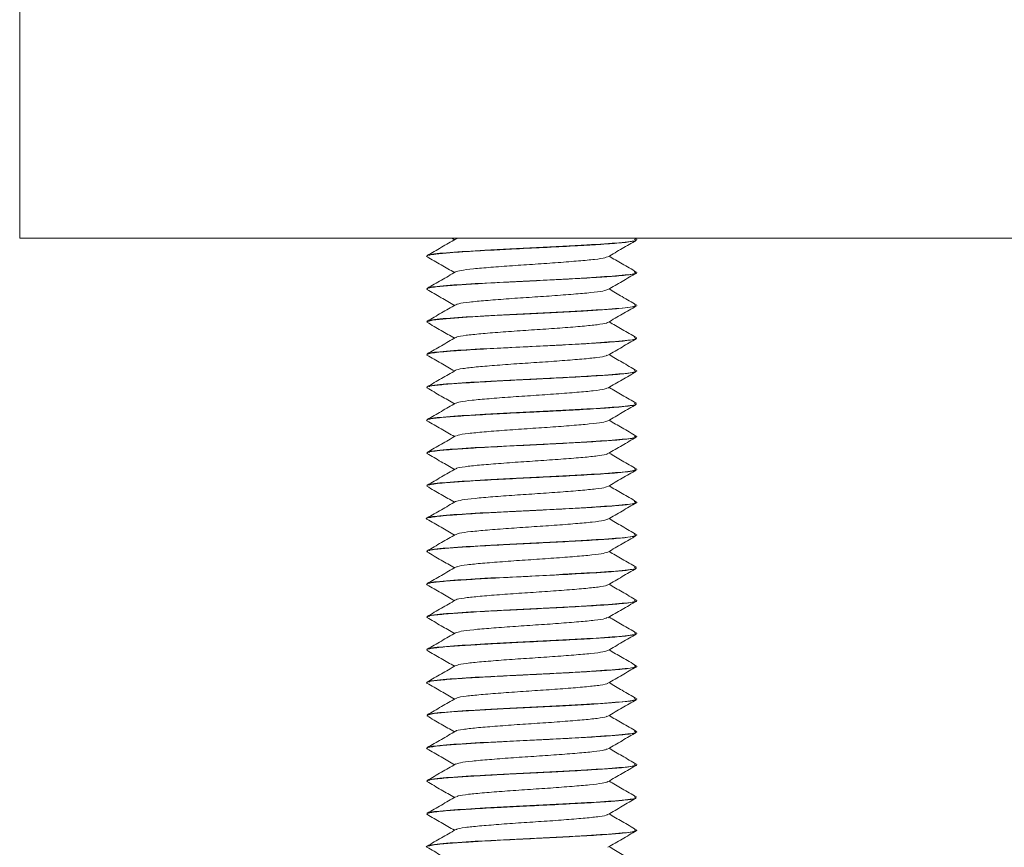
# Model space of a CAD drawing. Header units: millimetres. Extents: x 299 to 1025, y 4 to 1359.
# Tile 33 of 48: x 872 to 910, y 721 to 752. Entities that reach past the tile are written whole.
import ezdxf

# ---------------------------------------------------------------- set-up
doc = ezdxf.new("R2010")
doc.units = ezdxf.units.MM

msp = doc.modelspace()

# ---------------------------------------------------------------- linework, layer by layer
at = {"color": 7, "linetype": 'Continuous', "lineweight": 15}
for p, q in [((872.463, 754.077), (872.463, 744.077)), ((1022.463, 744.077), (872.463, 744.077)), ((888.916, 744.077), (889.018, 744.018)), ((895.95, 744.038), (895.883, 744.077)), ((895.963, 744.013), (895.963, 744.023)), ((887.963, 743.398), (887.963, 743.388)), ((895.963, 742.763), (895.963, 742.773)), ((887.963, 742.148), (887.963, 742.138)), ((895.963, 741.513), (895.963, 741.523)), ((887.963, 740.898), (887.963, 740.888)), ((895.963, 740.263), (895.963, 740.273)), ((887.963, 739.648), (887.963, 739.638)), ((895.963, 739.013), (895.963, 739.023)), ((887.963, 738.398), (887.963, 738.388)), ((895.963, 737.763), (895.963, 737.773)), ((887.963, 737.148), (887.963, 737.138)), ((895.963, 736.513), (895.963, 736.523)), ((887.963, 735.898), (887.963, 735.888)), ((895.963, 735.263), (895.963, 735.273)), ((887.963, 734.648), (887.963, 734.638)), ((895.963, 734.013), (895.963, 734.023)), ((887.963, 733.398), (887.963, 733.388)), ((895.963, 732.763), (895.963, 732.773)), ((887.963, 732.148), (887.963, 732.138)), ((895.963, 731.513), (895.963, 731.523)), ((887.963, 730.898), (887.963, 730.888)), ((895.963, 730.263), (895.963, 730.273)), ((887.963, 729.648), (887.963, 729.638)), ((895.963, 729.013), (895.963, 729.023)), ((887.963, 728.398), (887.963, 728.388)), ((895.963, 727.763), (895.963, 727.773)), ((887.963, 727.148), (887.963, 727.138)), ((895.963, 726.513), (895.963, 726.523)), ((887.963, 725.898), (887.963, 725.888)), ((895.963, 725.263), (895.963, 725.273)), ((887.963, 724.648), (887.963, 724.638)), ((895.963, 724.013), (895.963, 724.023)), ((887.963, 723.398), (887.963, 723.388)), ((895.963, 722.763), (895.963, 722.773)), ((887.963, 722.148), (887.963, 722.138)), ((895.963, 721.513), (895.963, 721.523)), ((887.963, 720.898), (887.963, 720.888))]:
    msp.add_line(p, q, dxfattribs=at)
at = {"color": 7, "linetype": 'Continuous', "lineweight": 15, "flags": 128}
for points in [[(887.981, 740.888), (887.966, 740.895), (888.188, 740.955), (888.7, 741.011), (889.509, 741.068), (890.554, 741.129), (891.689, 741.187), (892.7, 741.236), (893.922, 741.303), (894.836, 741.36), (895.03, 741.374), (895.121, 741.381), (895.165, 741.384), (895.186, 741.386), (895.192, 741.386), (895.193, 741.387), (895.194, 741.387), (895.194, 741.387), (895.194, 741.387), (895.194, 741.387), (895.194, 741.387), (895.194, 741.387), (895.194, 741.387), (895.195, 741.387), (895.197, 741.387), (895.279, 741.394), (895.421, 741.408), (895.905, 741.48), (895.928, 741.513)], [(888.01, 725.875), (887.985, 725.908), (888.028, 725.923), (888.059, 725.931), (888.077, 725.935), (888.087, 725.937), (888.09, 725.938), (888.091, 725.938), (888.092, 725.938), (888.092, 725.938), (888.092, 725.938), (888.092, 725.938), (888.092, 725.938), (888.092, 725.938), (888.092, 725.938), (888.093, 725.938), (888.109, 725.941), (888.138, 725.947), (888.253, 725.964), (888.918, 726.029), (889.775, 726.084), (890.873, 726.146), (891.961, 726.2), (892.454, 726.224), (893.017, 726.253), (894.162, 726.317), (895.005, 726.372), (895.728, 726.444), (895.952, 726.499), (895.938, 726.513)]]:
    msp.add_lwpolyline(points, dxfattribs=at)
at = {"color": 7, "linetype": 'Continuous', "lineweight": 15}
for points, knots in [([(887.975, 743.375), (887.973, 743.376), (887.919, 743.398), (888.031, 743.433), (888.309, 743.473), (888.508, 743.494), (888.611, 743.504), (888.716, 743.513), (888.938, 743.531), (889.466, 743.567), (890.229, 743.612), (890.945, 743.65), (891.64, 743.685), (892.567, 743.728), (893.689, 743.788), (894.673, 743.847), (895.425, 743.902), (895.894, 743.962), (895.927, 743.997), (895.943, 744.013)], [0, 0, 0, 0, 0.0053808, 0.1047126, 0.1675342, 0.1890934, 0.2009675, 0.2131418, 0.2326902, 0.2873732, 0.3908197, 0.4379234, 0.4631754, 0.5566111, 0.6515849, 0.7345342, 0.8299571, 0.9236906, 1, 1, 1, 1]), ([(889.063, 744.044), (888.883, 743.939), (888.523, 743.73), (888.162, 743.521), (887.982, 743.417)], [0, 0, 0, 0, 0.499595, 1, 1, 1, 1]), ([(895.86, 744.039), (895.899, 744.024), (896.007, 743.98), (895.373, 743.904), (894.06, 743.817), (892.155, 743.719), (890.199, 743.623), (888.787, 743.535), (888.054, 743.465), (888.063, 743.427), (888.065, 743.418)], [0, 0, 0, 0, 0.076374, 0.215322, 0.35189, 0.514586, 0.676367, 0.813284, 0.952054, 1, 1, 1, 1]), ([(889.197, 744.077), (889.148, 744.069), (889.079, 744.058), (889.08, 744.047), (889.081, 744.044)], [0, 0, 0, 0, 0.700767, 1, 1, 1, 1]), ([(894.867, 743.369), (895.047, 743.474), (895.406, 743.682), (895.766, 743.891), (895.945, 743.995)], [0, 0, 0, 0, 0.4997611, 1, 1, 1, 1]), ([(887.972, 743.375), (888.152, 743.271), (888.5, 743.068), (888.849, 742.866), (889.018, 742.768)], [0, 0, 0, 0, 0.516749, 1, 1, 1, 1]), ([(894.838, 743.37), (894.818, 743.357), (894.765, 743.325), (894.386, 743.269), (893.772, 743.212), (892.985, 743.15), (892.105, 743.089), (891.212, 743.031), (890.389, 742.968), (889.712, 742.91), (889.233, 742.85), (889.123, 742.811), (889.071, 742.793)], [0, 0, 0, 0, 0.066202, 0.171916, 0.275267, 0.38077, 0.485627, 0.589397, 0.69523, 0.798811, 0.903904, 1, 1, 1, 1]), ([(895.95, 742.788), (895.77, 742.892), (895.423, 743.094), (895.075, 743.296), (894.908, 743.393)], [0, 0, 0, 0, 0.517496, 1, 1, 1, 1]), ([(887.996, 742.125), (887.984, 742.138), (887.954, 742.172), (888.315, 742.228), (888.965, 742.285), (889.864, 742.341), (890.955, 742.402), (892.158, 742.46), (893.283, 742.515), (894.307, 742.575), (895.196, 742.631), (895.747, 742.692), (895.98, 742.737), (895.945, 742.759), (895.937, 742.763)], [0, 0, 0, 0, 0.063775, 0.168377, 0.252958, 0.33031, 0.44164, 0.524424, 0.610461, 0.706588, 0.790475, 0.894394, 0.978108, 1, 1, 1, 1]), ([(889.063, 742.794), (888.883, 742.689), (888.523, 742.48), (888.162, 742.271), (887.982, 742.167)], [0, 0, 0, 0, 0.499595, 1, 1, 1, 1]), ([(895.86, 742.789), (895.899, 742.774), (896.007, 742.73), (895.373, 742.654), (894.06, 742.567), (892.155, 742.469), (890.199, 742.373), (888.787, 742.285), (888.054, 742.215), (888.063, 742.177), (888.065, 742.168)], [0, 0, 0, 0, 0.076374, 0.215322, 0.35189, 0.514586, 0.676367, 0.813284, 0.952054, 1, 1, 1, 1]), ([(894.867, 742.119), (895.047, 742.224), (895.406, 742.432), (895.766, 742.641), (895.945, 742.745)], [0, 0, 0, 0, 0.499761, 1, 1, 1, 1]), ([(887.972, 742.125), (888.152, 742.021), (888.5, 741.818), (888.849, 741.616), (889.018, 741.518)], [0, 0, 0, 0, 0.516749, 1, 1, 1, 1]), ([(895.95, 741.538), (895.77, 741.642), (895.423, 741.844), (895.075, 742.046), (894.908, 742.143)], [0, 0, 0, 0, 0.517496, 1, 1, 1, 1]), ([(894.859, 742.121), (894.81, 742.102), (894.709, 742.063), (894.239, 742.003), (893.571, 741.946), (892.753, 741.882), (891.861, 741.824), (890.979, 741.764), (890.186, 741.701), (889.563, 741.644), (889.174, 741.589), (889.115, 741.556), (889.092, 741.544)], [0, 0, 0, 0, 0.095853, 0.201094, 0.304583, 0.410399, 0.514327, 0.61901, 0.72461, 0.827948, 0.933596, 1, 1, 1, 1]), ([(889.063, 741.544), (888.883, 741.439), (888.523, 741.23), (888.162, 741.021), (887.982, 740.917)], [0, 0, 0, 0, 0.4995948, 1, 1, 1, 1]), ([(895.86, 741.539), (895.899, 741.524), (896.007, 741.48), (895.373, 741.404), (894.06, 741.317), (892.155, 741.219), (890.199, 741.123), (888.787, 741.035), (888.054, 740.965), (888.063, 740.927), (888.065, 740.918)], [0, 0, 0, 0, 0.076374, 0.215322, 0.35189, 0.514586, 0.676367, 0.813284, 0.952054, 1, 1, 1, 1]), ([(894.867, 740.869), (895.047, 740.974), (895.406, 741.182), (895.766, 741.391), (895.945, 741.495)], [0, 0, 0, 0, 0.499761, 1, 1, 1, 1]), ([(887.972, 740.875), (888.152, 740.771), (888.5, 740.568), (888.849, 740.366), (889.018, 740.268)], [0, 0, 0, 0, 0.516749, 1, 1, 1, 1]), ([(894.85, 740.869), (894.849, 740.866), (894.849, 740.843), (894.59, 740.797), (894.083, 740.738), (893.359, 740.679), (892.515, 740.616), (891.617, 740.559), (890.753, 740.497), (889.995, 740.435), (889.432, 740.378), (889.121, 740.328), (889.098, 740.301), (889.092, 740.294)], [0, 0, 0, 0, 0.016898, 0.122899, 0.227601, 0.332083, 0.438145, 0.541827, 0.647537, 0.752836, 0.856785, 0.962923, 1, 1, 1, 1]), ([(895.95, 740.288), (895.77, 740.392), (895.423, 740.594), (895.075, 740.796), (894.908, 740.893)], [0, 0, 0, 0, 0.517496, 1, 1, 1, 1]), ([(887.972, 739.625), (887.976, 739.642), (887.985, 739.683), (888.456, 739.744), (889.212, 739.801), (890.087, 739.854), (891.226, 739.916), (892.406, 739.971), (893.546, 740.03), (894.545, 740.089), (895.331, 740.144), (895.861, 740.205), (895.926, 740.243), (895.96, 740.263)], [0, 0, 0, 0, 0.0830868, 0.2022003, 0.2685081, 0.3617073, 0.4513896, 0.5476273, 0.6340192, 0.7248251, 0.8170536, 0.9067517, 1, 1, 1, 1]), ([(889.063, 740.294), (888.883, 740.189), (888.523, 739.98), (888.162, 739.771), (887.982, 739.667)], [0, 0, 0, 0, 0.4995948, 1, 1, 1, 1]), ([(895.86, 740.289), (895.899, 740.274), (896.007, 740.23), (895.373, 740.154), (894.06, 740.067), (892.155, 739.969), (890.199, 739.873), (888.787, 739.785), (888.054, 739.715), (888.063, 739.677), (888.065, 739.668)], [0, 0, 0, 0, 0.076374, 0.215322, 0.35189, 0.514586, 0.676367, 0.813284, 0.952054, 1, 1, 1, 1]), ([(894.867, 739.619), (895.047, 739.724), (895.406, 739.932), (895.766, 740.141), (895.945, 740.245)], [0, 0, 0, 0, 0.499761, 1, 1, 1, 1]), ([(887.972, 739.625), (888.152, 739.521), (888.5, 739.318), (888.849, 739.116), (889.018, 739.018)], [0, 0, 0, 0, 0.516749, 1, 1, 1, 1]), ([(894.836, 739.619), (894.828, 739.611), (894.801, 739.582), (894.476, 739.53), (893.903, 739.473), (893.14, 739.412), (892.273, 739.35), (891.375, 739.293), (890.535, 739.229), (889.816, 739.171), (889.321, 739.111), (889.072, 739.067), (889.072, 739.046), (889.072, 739.044)], [0, 0, 0, 0, 0.046169, 0.1523, 0.256179, 0.361556, 0.467198, 0.570907, 0.676989, 0.781359, 0.886165, 0.992123, 1, 1, 1, 1]), ([(895.95, 739.038), (895.77, 739.142), (895.423, 739.344), (895.075, 739.546), (894.908, 739.643)], [0, 0, 0, 0, 0.517496, 1, 1, 1, 1]), ([(887.999, 738.388), (887.99, 738.394), (887.951, 738.42), (888.23, 738.466), (888.79, 738.523), (889.422, 738.563), (890.062, 738.602), (890.826, 738.644), (891.669, 738.687), (892.377, 738.72), (893.135, 738.759), (894.07, 738.81), (895.019, 738.869), (895.666, 738.929), (895.969, 738.979), (895.94, 739.006), (895.933, 739.013)], [0, 0, 0, 0, 0.0322, 0.126587, 0.21657, 0.29777, 0.332483, 0.399602, 0.497081, 0.533476, 0.569058, 0.680621, 0.770421, 0.863692, 0.967544, 1, 1, 1, 1]), ([(889.063, 739.044), (888.883, 738.939), (888.523, 738.73), (888.162, 738.521), (887.982, 738.417)], [0, 0, 0, 0, 0.4995948, 1, 1, 1, 1]), ([(895.86, 739.039), (895.899, 739.024), (896.007, 738.98), (895.373, 738.904), (894.06, 738.817), (892.155, 738.719), (890.199, 738.623), (888.787, 738.535), (888.054, 738.465), (888.063, 738.427), (888.065, 738.418)], [0, 0, 0, 0, 0.076374, 0.215322, 0.35189, 0.514586, 0.676367, 0.813284, 0.952054, 1, 1, 1, 1]), ([(894.867, 738.369), (895.047, 738.474), (895.406, 738.682), (895.766, 738.891), (895.945, 738.995)], [0, 0, 0, 0, 0.499761, 1, 1, 1, 1]), ([(887.972, 738.375), (888.152, 738.271), (888.5, 738.068), (888.849, 737.866), (889.018, 737.768)], [0, 0, 0, 0, 0.516749, 1, 1, 1, 1]), ([(895.95, 737.788), (895.77, 737.892), (895.423, 738.094), (895.075, 738.296), (894.908, 738.393)], [0, 0, 0, 0, 0.517496, 1, 1, 1, 1]), ([(894.842, 738.37), (894.814, 738.356), (894.748, 738.321), (894.342, 738.264), (893.71, 738.207), (892.912, 738.144), (892.028, 738.084), (891.138, 738.026), (890.324, 737.962), (889.664, 737.905), (889.214, 737.847), (889.122, 737.81), (889.08, 737.793)], [0, 0, 0, 0, 0.075528, 0.181135, 0.284472, 0.390117, 0.494701, 0.598725, 0.704528, 0.807975, 0.913285, 1, 1, 1, 1]), ([(887.978, 737.125), (887.973, 737.127), (887.928, 737.15), (888.062, 737.191), (888.553, 737.254), (889.332, 737.309), (890.314, 737.366), (891.256, 737.417), (891.986, 737.452), (892.475, 737.475), (893.015, 737.503), (893.795, 737.544), (894.513, 737.588), (895.015, 737.622), (895.485, 737.661), (895.895, 737.709), (895.93, 737.748), (895.944, 737.763)], [0, 0, 0, 0, 0.011646, 0.108456, 0.199969, 0.290294, 0.380621, 0.468307, 0.516625, 0.551391, 0.583034, 0.645225, 0.743586, 0.781913, 0.81547, 0.926721, 1, 1, 1, 1]), ([(889.063, 737.794), (888.883, 737.689), (888.523, 737.48), (888.162, 737.271), (887.982, 737.167)], [0, 0, 0, 0, 0.4995948, 1, 1, 1, 1]), ([(895.86, 737.789), (895.899, 737.774), (896.007, 737.73), (895.373, 737.654), (894.06, 737.567), (892.155, 737.469), (890.199, 737.373), (888.787, 737.285), (888.054, 737.215), (888.063, 737.177), (888.065, 737.168)], [0, 0, 0, 0, 0.076374, 0.215322, 0.35189, 0.514586, 0.676367, 0.813284, 0.952054, 1, 1, 1, 1]), ([(894.867, 737.119), (895.047, 737.224), (895.406, 737.432), (895.766, 737.641), (895.945, 737.745)], [0, 0, 0, 0, 0.499761, 1, 1, 1, 1]), ([(887.972, 737.125), (888.152, 737.021), (888.5, 736.818), (888.849, 736.616), (889.018, 736.518)], [0, 0, 0, 0, 0.516749, 1, 1, 1, 1]), ([(894.867, 737.12), (894.808, 737.1), (894.688, 737.059), (894.19, 736.998), (893.506, 736.941), (892.678, 736.877), (891.784, 736.819), (890.907, 736.758), (890.124, 736.696), (889.52, 736.639), (889.157, 736.585), (889.111, 736.555), (889.094, 736.544)], [0, 0, 0, 0, 0.1041724, 0.2093048, 0.3130699, 0.4190283, 0.522843, 0.6279127, 0.7334801, 0.8369731, 0.9428402, 1, 1, 1, 1]), ([(895.95, 736.538), (895.77, 736.642), (895.423, 736.844), (895.075, 737.046), (894.908, 737.143)], [0, 0, 0, 0, 0.517496, 1, 1, 1, 1]), ([(887.997, 735.875), (887.987, 735.889), (887.958, 735.929), (888.339, 735.98), (888.728, 736.014), (888.831, 736.022), (888.846, 736.023), (888.851, 736.024), (888.851, 736.024), (888.851, 736.024), (888.851, 736.024), (888.851, 736.024), (888.852, 736.024), (888.854, 736.024), (888.86, 736.024), (888.873, 736.025), (888.899, 736.027), (888.953, 736.032), (889.126, 736.044), (889.42, 736.063), (890.095, 736.104), (891.018, 736.155), (892.217, 736.212), (893.302, 736.266), (894.319, 736.326), (894.958, 736.366), (895.396, 736.404), (895.746, 736.443), (895.978, 736.482), (895.938, 736.507), (895.929, 736.513)], [0, 0, 0, 0, 0.070098, 0.19356, 0.226782, 0.230527, 0.232445, 0.232475, 0.23249, 0.232493, 0.232495, 0.232497, 0.232509, 0.232596, 0.233295, 0.234692, 0.237487, 0.243078, 0.254258, 0.297931, 0.337167, 0.448533, 0.525001, 0.616601, 0.704003, 0.79061, 0.820801, 0.879167, 0.971875, 1, 1, 1, 1]), ([(889.063, 736.544), (888.883, 736.439), (888.523, 736.23), (888.162, 736.021), (887.982, 735.917)], [0, 0, 0, 0, 0.499595, 1, 1, 1, 1]), ([(895.86, 736.539), (895.899, 736.524), (896.007, 736.48), (895.373, 736.404), (894.06, 736.317), (892.155, 736.219), (890.199, 736.123), (888.787, 736.035), (888.054, 735.965), (888.063, 735.927), (888.065, 735.918)], [0, 0, 0, 0, 0.076374, 0.215322, 0.35189, 0.514586, 0.676367, 0.813284, 0.952054, 1, 1, 1, 1]), ([(894.867, 735.869), (895.047, 735.974), (895.406, 736.182), (895.766, 736.391), (895.945, 736.495)], [0, 0, 0, 0, 0.499761, 1, 1, 1, 1]), ([(887.972, 735.875), (888.152, 735.771), (888.5, 735.568), (888.849, 735.366), (889.018, 735.268)], [0, 0, 0, 0, 0.516749, 1, 1, 1, 1]), ([(894.843, 735.869), (894.842, 735.864), (894.834, 735.84), (894.557, 735.792), (894.028, 735.733), (893.291, 735.674), (892.439, 735.611), (891.54, 735.554), (890.683, 735.491), (889.937, 735.431), (889.395, 735.373), (889.105, 735.324), (889.091, 735.299), (889.088, 735.294)], [0, 0, 0, 0, 0.026092, 0.132175, 0.236563, 0.341363, 0.447334, 0.550966, 0.656835, 0.761873, 0.86604, 0.972165, 1, 1, 1, 1]), ([(895.95, 735.288), (895.77, 735.392), (895.423, 735.594), (895.075, 735.796), (894.908, 735.893)], [0, 0, 0, 0, 0.517495, 1, 1, 1, 1]), ([(887.995, 734.638), (887.985, 734.643), (887.942, 734.667), (888.157, 734.704), (888.486, 734.743), (888.891, 734.779), (889.516, 734.82), (890.505, 734.877), (891.676, 734.938), (892.852, 734.993), (893.998, 735.056), (894.708, 735.1), (895.06, 735.126), (895.132, 735.132), (895.154, 735.133), (895.157, 735.134), (895.158, 735.134), (895.158, 735.134), (895.158, 735.134), (895.158, 735.134), (895.158, 735.134), (895.159, 735.134), (895.161, 735.134), (895.186, 735.136), (895.253, 735.142), (895.595, 735.173), (895.934, 735.216), (895.931, 735.252), (895.93, 735.263)], [0, 0, 0, 0, 0.025282, 0.117137, 0.175333, 0.207793, 0.28755, 0.386953, 0.474879, 0.571535, 0.66504, 0.765043, 0.786638, 0.793306, 0.794544, 0.794687, 0.794756, 0.794759, 0.79476, 0.794763, 0.794769, 0.794819, 0.794944, 0.795786, 0.804609, 0.822149, 0.9447, 1, 1, 1, 1]), ([(889.063, 735.294), (888.883, 735.189), (888.523, 734.98), (888.162, 734.771), (887.982, 734.667)], [0, 0, 0, 0, 0.499595, 1, 1, 1, 1]), ([(895.86, 735.289), (895.899, 735.274), (896.007, 735.23), (895.373, 735.154), (894.06, 735.067), (892.155, 734.969), (890.199, 734.873), (888.787, 734.785), (888.054, 734.715), (888.063, 734.677), (888.065, 734.668)], [0, 0, 0, 0, 0.076374, 0.215322, 0.35189, 0.514586, 0.676367, 0.813284, 0.952054, 1, 1, 1, 1]), ([(894.867, 734.619), (895.047, 734.724), (895.406, 734.932), (895.766, 735.141), (895.945, 735.245)], [0, 0, 0, 0, 0.499761, 1, 1, 1, 1]), ([(887.972, 734.625), (888.152, 734.521), (888.5, 734.318), (888.849, 734.116), (889.018, 734.018)], [0, 0, 0, 0, 0.516749, 1, 1, 1, 1]), ([(895.95, 734.038), (895.77, 734.142), (895.423, 734.344), (895.075, 734.546), (894.908, 734.643)], [0, 0, 0, 0, 0.517496, 1, 1, 1, 1]), ([(894.836, 734.619), (894.823, 734.609), (894.785, 734.579), (894.436, 734.525), (893.844, 734.468), (893.069, 734.406), (892.196, 734.345), (891.3, 734.287), (890.466, 734.224), (889.772, 734.166), (889.259, 734.105), (889.128, 734.064), (889.063, 734.044)], [0, 0, 0, 0, 0.055427, 0.161453, 0.26512, 0.370642, 0.476008, 0.579777, 0.685831, 0.78987, 0.894894, 1, 1, 1, 1]), ([(887.978, 733.375), (887.975, 733.376), (887.895, 733.396), (888.048, 733.435), (888.47, 733.496), (889.238, 733.553), (890.085, 733.604), (890.815, 733.643), (891.201, 733.663), (891.34, 733.67), (891.405, 733.673), (891.433, 733.675), (891.527, 733.679), (891.843, 733.695), (892.547, 733.728), (893.528, 733.779), (894.539, 733.839), (895.33, 733.894), (895.756, 733.943), (895.914, 733.982), (895.988, 734.001), (895.956, 734.012), (895.952, 734.013)], [0, 0, 0, 0, 0.003802, 0.093012, 0.196864, 0.272658, 0.372007, 0.434107, 0.453276, 0.464497, 0.467126, 0.468675, 0.471175, 0.489369, 0.542999, 0.6355, 0.723154, 0.816145, 0.907577, 0.948455, 0.994279, 1, 1, 1, 1]), ([(889.063, 734.044), (888.883, 733.939), (888.523, 733.73), (888.162, 733.521), (887.982, 733.417)], [0, 0, 0, 0, 0.499595, 1, 1, 1, 1]), ([(895.86, 734.039), (895.899, 734.024), (896.007, 733.98), (895.373, 733.904), (894.06, 733.817), (892.155, 733.719), (890.199, 733.623), (888.787, 733.535), (888.054, 733.465), (888.063, 733.427), (888.065, 733.418)], [0, 0, 0, 0, 0.076374, 0.215322, 0.35189, 0.514586, 0.676367, 0.813284, 0.952054, 1, 1, 1, 1]), ([(894.867, 733.369), (895.047, 733.474), (895.406, 733.682), (895.766, 733.891), (895.945, 733.995)], [0, 0, 0, 0, 0.499761, 1, 1, 1, 1]), ([(887.972, 733.375), (888.152, 733.271), (888.5, 733.068), (888.849, 732.866), (889.018, 732.768)], [0, 0, 0, 0, 0.516749, 1, 1, 1, 1]), ([(894.849, 733.37), (894.812, 733.354), (894.73, 733.317), (894.296, 733.259), (893.647, 733.202), (892.839, 733.139), (891.951, 733.08), (891.064, 733.02), (890.26, 732.957), (889.616, 732.9), (889.195, 732.843), (889.119, 732.808), (889.087, 732.793)], [0, 0, 0, 0, 0.084871, 0.190333, 0.293709, 0.399458, 0.503728, 0.608058, 0.713791, 0.817157, 0.922646, 1, 1, 1, 1]), ([(895.95, 732.788), (895.77, 732.892), (895.423, 733.094), (895.075, 733.296), (894.908, 733.393)], [0, 0, 0, 0, 0.517496, 1, 1, 1, 1]), ([(888.003, 732.138), (887.992, 732.144), (887.944, 732.172), (888.251, 732.219), (888.837, 732.276), (889.69, 732.33), (890.753, 732.391), (891.967, 732.451), (893.107, 732.506), (894.168, 732.566), (895.056, 732.622), (895.658, 732.679), (895.961, 732.728), (895.929, 732.755), (895.919, 732.763)], [0, 0, 0, 0, 0.031776, 0.136212, 0.220917, 0.300182, 0.412068, 0.498314, 0.590512, 0.683975, 0.774483, 0.868641, 0.958279, 1, 1, 1, 1]), ([(889.063, 732.794), (888.883, 732.689), (888.523, 732.48), (888.162, 732.271), (887.982, 732.167)], [0, 0, 0, 0, 0.499595, 1, 1, 1, 1]), ([(895.86, 732.789), (895.899, 732.774), (896.007, 732.73), (895.373, 732.654), (894.06, 732.567), (892.155, 732.469), (890.199, 732.373), (888.787, 732.285), (888.054, 732.215), (888.063, 732.177), (888.065, 732.168)], [0, 0, 0, 0, 0.076374, 0.215322, 0.35189, 0.514586, 0.676367, 0.813284, 0.952054, 1, 1, 1, 1]), ([(894.867, 732.119), (895.047, 732.224), (895.406, 732.432), (895.766, 732.641), (895.945, 732.745)], [0, 0, 0, 0, 0.499761, 1, 1, 1, 1]), ([(887.972, 732.125), (888.152, 732.021), (888.5, 731.818), (888.849, 731.616), (889.018, 731.518)], [0, 0, 0, 0, 0.516749, 1, 1, 1, 1]), ([(894.86, 732.116), (894.793, 732.095), (894.658, 732.054), (894.138, 731.993), (893.439, 731.935), (892.603, 731.872), (891.707, 731.815), (890.836, 731.753), (890.064, 731.691), (889.478, 731.634), (889.14, 731.582), (889.105, 731.553), (889.095, 731.544)], [0, 0, 0, 0, 0.106513, 0.212212, 0.317009, 0.423789, 0.528244, 0.634376, 0.740588, 0.844992, 0.951755, 1, 1, 1, 1]), ([(895.95, 731.538), (895.77, 731.642), (895.423, 731.844), (895.075, 732.046), (894.908, 732.143)], [0, 0, 0, 0, 0.517495, 1, 1, 1, 1]), ([(887.976, 730.875), (887.972, 730.877), (887.929, 730.9), (888.061, 730.941), (888.557, 731.004), (889.314, 731.057), (890.328, 731.118), (891.477, 731.178), (892.764, 731.238), (893.714, 731.29), (894.355, 731.328), (894.884, 731.362), (895.462, 731.407), (895.9, 731.463), (895.927, 731.497), (895.939, 731.513)], [0, 0, 0, 0, 0.010758, 0.109978, 0.199222, 0.291118, 0.37471, 0.478605, 0.565214, 0.673439, 0.710332, 0.744913, 0.834972, 0.926493, 1, 1, 1, 1]), ([(889.063, 731.544), (888.883, 731.439), (888.523, 731.23), (888.162, 731.021), (887.982, 730.917)], [0, 0, 0, 0, 0.499595, 1, 1, 1, 1]), ([(895.86, 731.539), (895.899, 731.524), (896.007, 731.48), (895.373, 731.404), (894.06, 731.317), (892.155, 731.219), (890.199, 731.123), (888.787, 731.035), (888.054, 730.965), (888.063, 730.927), (888.065, 730.918)], [0, 0, 0, 0, 0.076374, 0.215322, 0.35189, 0.514586, 0.676367, 0.813284, 0.952054, 1, 1, 1, 1]), ([(894.867, 730.869), (895.047, 730.974), (895.406, 731.182), (895.766, 731.391), (895.945, 731.495)], [0, 0, 0, 0, 0.499761, 1, 1, 1, 1]), ([(887.972, 730.875), (888.152, 730.771), (888.5, 730.568), (888.849, 730.366), (889.018, 730.268)], [0, 0, 0, 0, 0.516749, 1, 1, 1, 1]), ([(895.95, 730.288), (895.77, 730.392), (895.423, 730.594), (895.075, 730.796), (894.908, 730.893)], [0, 0, 0, 0, 0.517496, 1, 1, 1, 1]), ([(894.838, 730.869), (894.835, 730.863), (894.819, 730.836), (894.521, 730.787), (893.971, 730.729), (893.222, 730.668), (892.363, 730.605), (891.464, 730.549), (890.615, 730.486), (889.881, 730.426), (889.36, 730.367), (889.089, 730.321), (889.083, 730.298), (889.082, 730.294)], [0, 0, 0, 0, 0.035314, 0.141443, 0.245565, 0.350653, 0.456495, 0.560131, 0.666121, 0.770863, 0.875302, 0.981375, 1, 1, 1, 1]), ([(889.063, 730.294), (888.883, 730.189), (888.523, 729.98), (888.162, 729.771), (887.982, 729.667)], [0, 0, 0, 0, 0.499595, 1, 1, 1, 1]), ([(888.006, 729.638), (887.997, 729.647), (887.966, 729.677), (888.323, 729.729), (888.991, 729.787), (889.931, 729.845), (891.026, 729.906), (892.237, 729.963), (893.383, 730.021), (894.389, 730.08), (895.215, 730.134), (895.749, 730.192), (895.991, 730.236), (895.945, 730.259), (895.937, 730.263)], [0, 0, 0, 0, 0.043969, 0.148453, 0.241465, 0.324033, 0.434963, 0.517961, 0.61183, 0.711213, 0.789625, 0.88804, 0.980941, 1, 1, 1, 1]), ([(895.86, 730.289), (895.899, 730.274), (896.007, 730.23), (895.373, 730.154), (894.06, 730.067), (892.155, 729.969), (890.199, 729.873), (888.787, 729.785), (888.054, 729.715), (888.063, 729.677), (888.065, 729.668)], [0, 0, 0, 0, 0.076374, 0.215322, 0.35189, 0.514586, 0.676367, 0.813284, 0.952054, 1, 1, 1, 1]), ([(894.867, 729.619), (895.047, 729.724), (895.406, 729.932), (895.766, 730.141), (895.945, 730.245)], [0, 0, 0, 0, 0.499761, 1, 1, 1, 1]), ([(887.972, 729.625), (888.152, 729.521), (888.5, 729.318), (888.849, 729.116), (889.018, 729.018)], [0, 0, 0, 0, 0.516749, 1, 1, 1, 1]), ([(894.837, 729.62), (894.818, 729.607), (894.768, 729.575), (894.393, 729.52), (893.783, 729.463), (892.997, 729.401), (892.119, 729.34), (891.225, 729.282), (890.4, 729.219), (889.721, 729.161), (889.236, 729.101), (889.124, 729.062), (889.069, 729.043)], [0, 0, 0, 0, 0.064593, 0.170322, 0.273681, 0.379156, 0.484057, 0.587788, 0.693622, 0.797231, 0.902284, 1, 1, 1, 1]), ([(895.95, 729.038), (895.77, 729.142), (895.423, 729.344), (895.075, 729.546), (894.908, 729.643)], [0, 0, 0, 0, 0.517496, 1, 1, 1, 1]), ([(887.977, 728.388), (887.973, 728.39), (887.932, 728.411), (888.143, 728.454), (888.672, 728.514), (889.284, 728.555), (889.714, 728.581), (890.072, 728.602), (890.683, 728.637), (891.67, 728.687), (892.825, 728.741), (893.96, 728.804), (894.898, 728.861), (895.597, 728.92), (895.947, 728.974), (895.937, 729.004), (895.934, 729.013)], [0, 0, 0, 0, 0.011802, 0.103423, 0.202848, 0.292958, 0.3069, 0.330376, 0.394573, 0.467133, 0.570489, 0.666454, 0.754985, 0.850862, 0.954823, 1, 1, 1, 1]), ([(889.063, 729.044), (888.883, 728.939), (888.523, 728.73), (888.162, 728.521), (887.982, 728.417)], [0, 0, 0, 0, 0.499595, 1, 1, 1, 1]), ([(895.86, 729.039), (895.899, 729.024), (896.007, 728.98), (895.373, 728.904), (894.06, 728.817), (892.155, 728.719), (890.199, 728.623), (888.787, 728.535), (888.054, 728.465), (888.063, 728.427), (888.065, 728.418)], [0, 0, 0, 0, 0.076374, 0.2153223, 0.3518897, 0.5145856, 0.6763668, 0.8132839, 0.9520538, 1, 1, 1, 1]), ([(894.867, 728.369), (895.047, 728.474), (895.406, 728.682), (895.766, 728.891), (895.945, 728.995)], [0, 0, 0, 0, 0.499761, 1, 1, 1, 1]), ([(887.972, 728.375), (888.152, 728.271), (888.5, 728.068), (888.849, 727.866), (889.018, 727.768)], [0, 0, 0, 0, 0.516749, 1, 1, 1, 1]), ([(894.857, 728.371), (894.81, 728.352), (894.712, 728.314), (894.248, 728.254), (893.582, 728.197), (892.766, 728.133), (891.874, 728.075), (890.992, 728.015), (890.197, 727.952), (889.571, 727.895), (889.177, 727.84), (889.116, 727.807), (889.092, 727.794)], [0, 0, 0, 0, 0.094236, 0.199512, 0.30298, 0.40879, 0.512764, 0.6174, 0.723022, 0.826358, 0.931987, 1, 1, 1, 1]), ([(895.95, 727.788), (895.77, 727.892), (895.423, 728.094), (895.075, 728.296), (894.908, 728.393)], [0, 0, 0, 0, 0.517496, 1, 1, 1, 1]), ([(887.976, 727.125), (887.974, 727.126), (887.936, 727.135), (887.973, 727.153), (888.073, 727.192), (888.441, 727.242), (889.19, 727.3), (890.233, 727.362), (891.356, 727.422), (892.482, 727.475), (893.542, 727.53), (894.522, 727.588), (895.354, 727.644), (895.812, 727.705), (896.006, 727.744), (895.955, 727.762), (895.951, 727.763)], [0, 0, 0, 0, 0.002752, 0.045536, 0.091128, 0.184346, 0.272585, 0.373098, 0.475972, 0.541051, 0.635804, 0.728134, 0.807509, 0.917633, 0.993831, 1, 1, 1, 1]), ([(889.063, 727.794), (888.883, 727.689), (888.523, 727.48), (888.162, 727.271), (887.982, 727.167)], [0, 0, 0, 0, 0.499595, 1, 1, 1, 1]), ([(895.86, 727.789), (895.899, 727.774), (896.007, 727.73), (895.373, 727.654), (894.06, 727.567), (892.155, 727.469), (890.199, 727.373), (888.787, 727.285), (888.054, 727.215), (888.063, 727.177), (888.065, 727.168)], [0, 0, 0, 0, 0.076374, 0.215322, 0.35189, 0.514586, 0.676367, 0.813284, 0.952054, 1, 1, 1, 1]), ([(894.867, 727.119), (895.047, 727.224), (895.406, 727.432), (895.766, 727.641), (895.945, 727.745)], [0, 0, 0, 0, 0.499761, 1, 1, 1, 1]), ([(887.972, 727.125), (888.152, 727.021), (888.5, 726.818), (888.849, 726.616), (889.018, 726.518)], [0, 0, 0, 0, 0.516749, 1, 1, 1, 1]), ([(895.95, 726.538), (895.77, 726.642), (895.423, 726.844), (895.075, 727.046), (894.908, 727.143)], [0, 0, 0, 0, 0.517496, 1, 1, 1, 1]), ([(894.851, 727.119), (894.851, 727.116), (894.851, 727.094), (894.596, 727.048), (894.093, 726.989), (893.37, 726.93), (892.528, 726.867), (891.63, 726.81), (890.765, 726.748), (890.005, 726.686), (889.439, 726.629), (889.124, 726.578), (889.099, 726.551), (889.093, 726.544)], [0, 0, 0, 0, 0.015314, 0.121298, 0.226054, 0.330483, 0.436557, 0.540254, 0.645933, 0.751274, 0.855191, 0.961329, 1, 1, 1, 1]), ([(889.063, 726.544), (888.883, 726.439), (888.523, 726.23), (888.162, 726.021), (887.982, 725.917)], [0, 0, 0, 0, 0.499595, 1, 1, 1, 1]), ([(895.86, 726.539), (895.899, 726.524), (896.007, 726.48), (895.373, 726.404), (894.06, 726.317), (892.155, 726.219), (890.199, 726.123), (888.787, 726.035), (888.054, 725.965), (888.063, 725.927), (888.065, 725.918)], [0, 0, 0, 0, 0.076374, 0.215322, 0.35189, 0.514586, 0.676367, 0.813284, 0.952054, 1, 1, 1, 1]), ([(894.867, 725.869), (895.047, 725.974), (895.406, 726.182), (895.766, 726.391), (895.945, 726.495)], [0, 0, 0, 0, 0.499761, 1, 1, 1, 1]), ([(887.972, 725.875), (888.152, 725.771), (888.5, 725.568), (888.849, 725.366), (889.018, 725.268)], [0, 0, 0, 0, 0.516749, 1, 1, 1, 1]), ([(894.836, 725.869), (894.829, 725.861), (894.804, 725.833), (894.483, 725.781), (893.913, 725.724), (893.152, 725.663), (892.286, 725.6), (891.388, 725.544), (890.547, 725.48), (889.826, 725.421), (889.327, 725.362), (889.074, 725.317), (889.074, 725.296), (889.074, 725.294)], [0, 0, 0, 0, 0.044572, 0.150705, 0.254614, 0.359953, 0.465627, 0.569321, 0.675392, 0.779813, 0.884568, 0.990547, 1, 1, 1, 1]), ([(895.95, 725.288), (895.77, 725.392), (895.423, 725.594), (895.075, 725.796), (894.908, 725.893)], [0, 0, 0, 0, 0.517495, 1, 1, 1, 1]), ([(887.997, 724.625), (887.984, 724.629), (887.92, 724.65), (888.08, 724.692), (888.543, 724.754), (889.212, 724.8), (889.857, 724.84), (890.354, 724.868), (890.792, 724.892), (891.123, 724.909), (891.716, 724.939), (892.663, 724.983), (893.778, 725.043), (894.706, 725.099), (895.457, 725.155), (895.908, 725.213), (895.93, 725.249), (895.938, 725.263)], [0, 0, 0, 0, 0.021488, 0.0991, 0.20692, 0.292029, 0.328838, 0.395283, 0.422069, 0.437124, 0.475659, 0.562789, 0.656204, 0.746735, 0.824323, 0.933144, 1, 1, 1, 1]), ([(889.063, 725.294), (888.883, 725.189), (888.523, 724.98), (888.162, 724.771), (887.982, 724.667)], [0, 0, 0, 0, 0.499595, 1, 1, 1, 1]), ([(895.86, 725.289), (895.899, 725.274), (896.007, 725.23), (895.373, 725.154), (894.06, 725.067), (892.155, 724.969), (890.199, 724.873), (888.787, 724.785), (888.054, 724.715), (888.063, 724.677), (888.065, 724.668)], [0, 0, 0, 0, 0.076374, 0.215322, 0.35189, 0.514586, 0.676367, 0.813284, 0.952054, 1, 1, 1, 1]), ([(894.867, 724.619), (895.047, 724.724), (895.406, 724.932), (895.766, 725.141), (895.945, 725.245)], [0, 0, 0, 0, 0.499761, 1, 1, 1, 1]), ([(887.972, 724.625), (888.152, 724.521), (888.5, 724.318), (888.849, 724.116), (889.018, 724.018)], [0, 0, 0, 0, 0.516749, 1, 1, 1, 1]), ([(894.841, 724.62), (894.815, 724.606), (894.751, 724.572), (894.349, 724.515), (893.721, 724.458), (892.925, 724.395), (892.042, 724.335), (891.151, 724.277), (890.335, 724.213), (889.672, 724.156), (889.217, 724.097), (889.122, 724.06), (889.079, 724.043)], [0, 0, 0, 0, 0.0739187, 0.1795463, 0.2828824, 0.388507, 0.493139, 0.5971149, 0.7029263, 0.8063942, 0.9116702, 1, 1, 1, 1]), ([(895.95, 724.038), (895.77, 724.142), (895.423, 724.344), (895.075, 724.546), (894.908, 724.643)], [0, 0, 0, 0, 0.517496, 1, 1, 1, 1]), ([(887.991, 723.375), (887.982, 723.389), (887.96, 723.423), (888.324, 723.48), (888.994, 723.538), (889.628, 723.576), (890.09, 723.603), (890.488, 723.626), (891.198, 723.664), (891.986, 723.702), (892.712, 723.737), (893.467, 723.776), (894.341, 723.827), (895.2, 723.882), (895.762, 723.942), (895.968, 723.987), (895.955, 724.009), (895.953, 724.013)], [0, 0, 0, 0, 0.066704, 0.16668, 0.257075, 0.338929, 0.354824, 0.382454, 0.442485, 0.528937, 0.564992, 0.613603, 0.711014, 0.792717, 0.891802, 0.982271, 1, 1, 1, 1]), ([(889.063, 724.044), (888.883, 723.939), (888.523, 723.73), (888.162, 723.521), (887.982, 723.417)], [0, 0, 0, 0, 0.499595, 1, 1, 1, 1]), ([(895.86, 724.039), (895.899, 724.024), (896.007, 723.98), (895.373, 723.904), (894.06, 723.817), (892.155, 723.719), (890.199, 723.623), (888.787, 723.535), (888.054, 723.465), (888.063, 723.427), (888.065, 723.418)], [0, 0, 0, 0, 0.076374, 0.215322, 0.35189, 0.514586, 0.676367, 0.813284, 0.952054, 1, 1, 1, 1]), ([(894.867, 723.369), (895.047, 723.474), (895.406, 723.682), (895.766, 723.891), (895.945, 723.995)], [0, 0, 0, 0, 0.499761, 1, 1, 1, 1]), ([(887.972, 723.375), (888.152, 723.271), (888.5, 723.068), (888.849, 722.866), (889.018, 722.768)], [0, 0, 0, 0, 0.516749, 1, 1, 1, 1]), ([(895.95, 722.788), (895.77, 722.892), (895.423, 723.094), (895.075, 723.296), (894.908, 723.393)], [0, 0, 0, 0, 0.517496, 1, 1, 1, 1]), ([(894.867, 723.371), (894.809, 723.351), (894.693, 723.31), (894.199, 723.249), (893.517, 723.192), (892.691, 723.128), (891.797, 723.07), (890.919, 723.009), (890.135, 722.947), (889.527, 722.89), (889.16, 722.836), (889.111, 722.805), (889.094, 722.794)], [0, 0, 0, 0, 0.103293, 0.208383, 0.312031, 0.417903, 0.521669, 0.626609, 0.73212, 0.835515, 0.941284, 1, 1, 1, 1]), ([(888.015, 722.124), (887.993, 722.133), (887.932, 722.158), (888.159, 722.206), (888.679, 722.265), (889.565, 722.323), (890.558, 722.381), (891.7, 722.438), (892.851, 722.493), (893.992, 722.556), (894.887, 722.61), (895.57, 722.668), (895.943, 722.72), (895.93, 722.753), (895.925, 722.763)], [0, 0, 0, 0, 0.043467, 0.120249, 0.224133, 0.308238, 0.409094, 0.483247, 0.579555, 0.674983, 0.766564, 0.843424, 0.950194, 1, 1, 1, 1]), ([(889.063, 722.794), (888.883, 722.689), (888.523, 722.48), (888.162, 722.271), (887.982, 722.167)], [0, 0, 0, 0, 0.499595, 1, 1, 1, 1]), ([(895.86, 722.789), (895.899, 722.774), (896.007, 722.73), (895.373, 722.654), (894.06, 722.567), (892.155, 722.469), (890.199, 722.373), (888.787, 722.285), (888.054, 722.215), (888.063, 722.177), (888.065, 722.168)], [0, 0, 0, 0, 0.076374, 0.215322, 0.35189, 0.514586, 0.676367, 0.813284, 0.952054, 1, 1, 1, 1]), ([(894.867, 722.119), (895.047, 722.224), (895.403, 722.431), (895.76, 722.637), (895.937, 722.74)], [0, 0, 0, 0, 0.503806, 1, 1, 1, 1]), ([(887.972, 722.125), (888.152, 722.021), (888.5, 721.818), (888.849, 721.616), (889.018, 721.518)], [0, 0, 0, 0, 0.516749, 1, 1, 1, 1]), ([(894.844, 722.119), (894.843, 722.115), (894.837, 722.091), (894.563, 722.043), (894.037, 721.984), (893.302, 721.924), (892.452, 721.861), (891.553, 721.805), (890.695, 721.742), (889.947, 721.682), (889.401, 721.624), (889.108, 721.575), (889.092, 721.55), (889.089, 721.544)], [0, 0, 0, 0, 0.024503, 0.130576, 0.235015, 0.339761, 0.445751, 0.549388, 0.655232, 0.760318, 0.864442, 0.970573, 1, 1, 1, 1]), ([(895.95, 721.538), (895.77, 721.642), (895.423, 721.844), (895.075, 722.046), (894.908, 722.143)], [0, 0, 0, 0, 0.517496, 1, 1, 1, 1]), ([(887.978, 720.875), (887.975, 720.876), (887.909, 720.894), (888.033, 720.932), (888.433, 720.993), (889.148, 721.046), (890.07, 721.104), (891.212, 721.165), (892.475, 721.224), (893.592, 721.283), (894.534, 721.338), (895.338, 721.394), (895.867, 721.455), (895.931, 721.495), (895.959, 721.513)], [0, 0, 0, 0, 0.004186, 0.083073, 0.191025, 0.275774, 0.343503, 0.460377, 0.553419, 0.635529, 0.729443, 0.808559, 0.913689, 1, 1, 1, 1]), ([(889.063, 721.544), (888.883, 721.439), (888.523, 721.23), (888.162, 721.021), (887.982, 720.917)], [0, 0, 0, 0, 0.499595, 1, 1, 1, 1]), ([(895.86, 721.539), (895.899, 721.524), (896.007, 721.48), (895.373, 721.404), (894.06, 721.317), (892.155, 721.219), (890.199, 721.123), (888.787, 721.035), (888.054, 720.965), (888.063, 720.927), (888.065, 720.918)], [0, 0, 0, 0, 0.076374, 0.215322, 0.35189, 0.514586, 0.676367, 0.813284, 0.952054, 1, 1, 1, 1]), ([(894.867, 720.869), (895.047, 720.974), (895.406, 721.182), (895.766, 721.391), (895.945, 721.495)], [0, 0, 0, 0, 0.499761, 1, 1, 1, 1]), ([(887.972, 720.875), (888.152, 720.771), (888.5, 720.568), (888.849, 720.366), (889.018, 720.268)], [0, 0, 0, 0, 0.516749, 1, 1, 1, 1]), ([(895.95, 720.288), (895.77, 720.392), (895.423, 720.594), (895.075, 720.796), (894.908, 720.893)], [0, 0, 0, 0, 0.517496, 1, 1, 1, 1])]:
    msp.add_open_spline(points, degree=3, knots=knots, dxfattribs=at)

doc.saveas('drawing.dxf')
